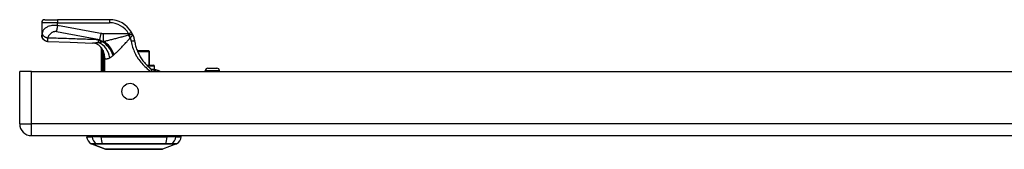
# Model space of a CAD drawing. Header units: inches. Extents: x 4.1 to 98, y 5.9 to 52.5.
# Tile 1 of 79: x 4.1 to 16.3, y 5.9 to 7.5. Entities that reach past the tile are written whole.
import ezdxf

# ---------------------------------------------------------------- set-up
doc = ezdxf.new("R2010")
doc.units = ezdxf.units.IN
doc.header["$MEASUREMENT"] = 0
doc.layers.add('Visible Edges(ANSI)', color=7, linetype='Continuous', lineweight=25)
doc.layers.add('Visible Tangent Edges(ANSI)', color=7, linetype='Continuous', lineweight=25)

msp = doc.modelspace()

# ---------------------------------------------------------------- linework, layer by layer
at = {"layer": 'Visible Edges(ANSI)'}
for p, q in [((4.336, 7.426), (4.336, 7.274)), ((4.375, 7.466), (4.533, 7.466)), ((5.182, 7.466), (4.533, 7.466)), ((4.336, 7.274), (4.336, 7.273)), ((5.079, 7.109), (5.079, 6.821)), ((5.096, 7.087), (5.096, 7.086)), ((5.669, 7.076), (5.529, 7.076)), ((5.669, 7.076), (5.671, 7.076)), ((5.679, 6.899), (5.679, 7.068)), ((5.645, 6.899), (5.73, 6.899)), ((5.742, 6.851), (5.742, 6.887)), ((4.062, 6.167), (4.062, 6.821)), ((4.208, 6.821), (4.062, 6.821)), ((4.208, 6.821), (23.834, 6.821)), ((5.756, 6.84), (5.725, 6.84)), ((5.759, 6.84), (5.756, 6.84)), ((6.374, 6.821), (6.374, 6.83)), ((6.406, 6.861), (6.52, 6.861)), ((6.551, 6.821), (6.551, 6.83)), ((4.208, 6.021), (23.834, 6.021)), ((4.895, 6.005), (4.963, 6.005)), ((5.129, 5.851), (4.955, 5.918)), ((5.074, 6.005), (4.963, 6.005)), ((5.074, 6.005), (5.897, 6.005)), ((6.017, 5.918), (5.843, 5.851)), ((6.008, 6.005), (5.897, 6.005)), ((6.008, 6.005), (6.076, 6.005))]:
    msp.add_line(p, q, dxfattribs=at)
at = {"layer": 'Visible Edges(ANSI)', "flags": 128}
for points in [[(4.413, 7.194), (4.398, 7.196), (4.384, 7.201), (4.37, 7.208), (4.359, 7.218), (4.349, 7.23), (4.342, 7.243), (4.338, 7.258), (4.336, 7.273)], [(5.468, 7.282), (5.468, 7.284), (5.467, 7.285), (5.467, 7.286), (5.466, 7.287), (5.465, 7.288), (5.465, 7.29), (5.464, 7.291), (5.464, 7.292), (5.463, 7.293), (5.462, 7.294), (5.462, 7.296), (5.461, 7.297), (5.461, 7.298), (5.46, 7.299), (5.459, 7.3), (5.459, 7.302), (5.458, 7.303), (5.457, 7.304), (5.457, 7.305), (5.456, 7.306), (5.455, 7.308), (5.455, 7.309), (5.454, 7.31), (5.453, 7.311)], [(5.468, 7.282), (5.47, 7.279), (5.471, 7.276), (5.473, 7.273), (5.474, 7.269), (5.475, 7.266), (5.476, 7.263), (5.478, 7.259), (5.479, 7.256), (5.48, 7.253), (5.481, 7.249), (5.482, 7.246), (5.483, 7.243), (5.484, 7.239), (5.485, 7.236), (5.486, 7.232), (5.487, 7.229), (5.488, 7.225), (5.489, 7.222), (5.49, 7.219), (5.49, 7.215), (5.491, 7.212), (5.492, 7.208), (5.492, 7.205), (5.493, 7.201)], [(4.413, 7.194), (4.691, 7.185), (4.969, 7.175)], [(5.074, 7.123), (5.062, 7.135), (5.048, 7.147), (5.033, 7.156), (5.017, 7.164), (5.003, 7.169), (4.99, 7.173), (4.979, 7.174), (4.969, 7.175)], [(5.493, 7.201), (5.496, 7.186), (5.499, 7.172), (5.502, 7.157), (5.506, 7.142), (5.51, 7.128), (5.514, 7.113), (5.519, 7.099), (5.525, 7.085), (5.53, 7.071), (5.537, 7.057), (5.543, 7.044), (5.55, 7.03), (5.557, 7.017), (5.564, 7.004), (5.572, 6.991), (5.58, 6.979), (5.589, 6.966), (5.598, 6.954), (5.607, 6.942), (5.616, 6.931), (5.626, 6.919), (5.636, 6.908), (5.646, 6.898), (5.656, 6.888)], [(5.079, 7.109), (5.079, 7.109), (5.079, 7.109), (5.079, 7.109), (5.079, 7.109), (5.079, 7.108), (5.08, 7.108), (5.08, 7.107), (5.081, 7.107), (5.081, 7.106), (5.082, 7.105), (5.082, 7.104), (5.083, 7.103), (5.084, 7.102), (5.085, 7.101), (5.086, 7.1), (5.087, 7.099), (5.088, 7.098), (5.089, 7.096), (5.09, 7.095), (5.091, 7.093), (5.092, 7.092), (5.093, 7.09), (5.095, 7.088), (5.096, 7.087)], [(5.096, 7.086), (5.097, 7.086), (5.097, 7.085), (5.097, 7.085), (5.097, 7.085), (5.097, 7.085), (5.098, 7.084), (5.098, 7.084), (5.098, 7.084), (5.098, 7.083), (5.098, 7.083), (5.099, 7.083), (5.099, 7.082), (5.099, 7.082), (5.099, 7.082), (5.099, 7.081), (5.1, 7.081), (5.1, 7.08), (5.1, 7.08), (5.1, 7.08), (5.1, 7.079), (5.101, 7.079), (5.101, 7.079), (5.101, 7.078), (5.101, 7.078)], [(5.701, 6.848), (5.699, 6.85), (5.697, 6.851), (5.695, 6.853), (5.693, 6.854), (5.692, 6.856), (5.69, 6.857), (5.688, 6.859), (5.686, 6.861), (5.684, 6.862), (5.682, 6.864), (5.68, 6.865), (5.678, 6.867), (5.677, 6.869), (5.675, 6.87), (5.673, 6.872), (5.671, 6.874), (5.669, 6.875), (5.667, 6.877), (5.665, 6.879), (5.663, 6.881), (5.662, 6.882), (5.66, 6.884), (5.658, 6.886), (5.656, 6.888)], [(5.725, 6.84), (5.725, 6.84), (5.724, 6.84), (5.723, 6.84), (5.722, 6.84), (5.722, 6.84), (5.721, 6.84), (5.72, 6.84), (5.719, 6.84), (5.718, 6.841), (5.717, 6.841), (5.716, 6.841), (5.714, 6.841), (5.713, 6.842), (5.712, 6.842), (5.711, 6.843), (5.71, 6.843), (5.709, 6.844), (5.708, 6.844), (5.707, 6.845), (5.705, 6.845), (5.704, 6.846), (5.703, 6.847), (5.702, 6.847), (5.701, 6.848)], [(5.756, 6.84), (5.767, 6.839), (5.776, 6.838), (5.785, 6.835), (5.792, 6.833), (5.799, 6.83), (5.804, 6.828), (5.809, 6.825), (5.816, 6.821)], [(5.131, 5.85), (5.131, 5.85), (5.132, 5.85), (5.134, 5.85), (5.137, 5.85), (5.141, 5.85), (5.146, 5.85), (5.151, 5.85), (5.158, 5.85), (5.165, 5.85), (5.172, 5.85), (5.181, 5.85), (5.19, 5.85), (5.2, 5.85), (5.211, 5.85), (5.223, 5.85), (5.235, 5.85), (5.247, 5.85), (5.26, 5.85), (5.274, 5.85), (5.288, 5.85), (5.303, 5.85), (5.318, 5.85), (5.334, 5.85), (5.35, 5.85), (5.366, 5.85), (5.383, 5.85), (5.4, 5.85), (5.417, 5.85), (5.434, 5.85), (5.451, 5.85), (5.469, 5.85), (5.486, 5.85), (5.504, 5.85), (5.521, 5.85), (5.538, 5.85), (5.555, 5.85), (5.572, 5.85), (5.589, 5.85), (5.606, 5.85), (5.622, 5.85), (5.638, 5.85), (5.654, 5.85), (5.669, 5.85), (5.684, 5.85), (5.698, 5.85), (5.711, 5.85), (5.725, 5.85), (5.737, 5.85), (5.749, 5.85), (5.76, 5.85), (5.771, 5.85), (5.781, 5.85), (5.79, 5.85), (5.799, 5.85), (5.807, 5.85), (5.814, 5.85), (5.82, 5.85), (5.826, 5.85), (5.83, 5.85), (5.834, 5.85), (5.837, 5.85), (5.839, 5.85), (5.84, 5.85), (5.841, 5.85)]]:
    msp.add_lwpolyline(points, dxfattribs=at)
at = {"layer": 'Visible Edges(ANSI)'}
msp.add_circle((5.437, 6.571), 0.102, dxfattribs=at)
for centre, radius, start, end in [((4.375, 7.426), 0.0394, 90, 180), ((5.182, 7.151), 0.315, 30.5805, 90), ((4.905, 7.016), 0.197, 28.1462, 37.2505), ((5.671, 7.068), 0.00787, 0, 90), ((5.73, 6.887), 0.0118, 0, 90), ((5.73, 6.851), 0.0118, 283.2615, 0), ((6.406, 6.83), 0.0315, 90, 180), ((6.52, 6.83), 0.0315, 0, 90), ((4.208, 6.167), 0.146, 180, 270), ((4.954, 5.997), 0.0394, 143.1301, 168.463), ((6.017, 5.997), 0.0394, 11.537, 36.8699), ((5.012, 6.022), 0.118, 187.9413, 240.2709), ((4.958, 5.928), 0.00984, 240.2709, 248.7495), ((6.013, 5.928), 0.00984, 291.2505, 299.7291), ((5.959, 6.022), 0.118, 299.7291, 352.0587), ((5.131, 5.855), 0.00492, 248.7495, 269.7912), ((5.841, 5.855), 0.00492, 270.2088, 291.2505)]:
    msp.add_arc(centre, radius, start, end, dxfattribs=at)
at = {"layer": 'Visible Tangent Edges(ANSI)'}
for p, q in [((4.533, 7.426), (4.336, 7.426)), ((4.533, 7.466), (4.533, 7.426)), ((4.533, 7.394), (4.533, 7.426)), ((4.533, 7.426), (5.182, 7.426)), ((5.182, 7.466), (5.182, 7.426)), ((5.071, 7.294), (5.057, 7.219)), ((5.419, 7.291), (5.1, 7.291)), ((5.1, 7.291), (5.1, 7.193)), ((5.419, 7.291), (5.453, 7.311)), ((5.091, 7.191), (5.091, 7.188)), ((5.103, 7.191), (5.091, 7.191)), ((5.1, 7.193), (5.109, 7.193)), ((5.092, 7.008), (5.111, 7.008)), ((5.092, 7.008), (5.092, 6.821)), ((5.108, 7.061), (5.103, 7.059)), ((5.111, 6.821), (5.111, 7.008)), ((5.532, 7.068), (5.672, 7.068)), ((5.679, 7.068), (5.672, 7.068)), ((5.672, 7.068), (5.672, 6.899)), ((5.121, 6.986), (5.112, 6.986)), ((5.112, 6.986), (5.112, 6.821)), ((5.121, 6.821), (5.121, 6.986)), ((5.742, 6.887), (5.657, 6.887)), ((4.208, 6.167), (4.208, 6.821)), ((5.697, 6.851), (5.742, 6.851)), ((6.551, 6.83), (6.374, 6.83)), ((4.062, 6.167), (4.208, 6.167)), ((23.834, 6.167), (4.208, 6.167)), ((4.208, 6.021), (4.208, 6.167)), ((4.955, 5.918), (5.129, 5.851)), ((5.02, 5.918), (5.02, 5.918)), ((5.093, 5.918), (5.094, 5.918)), ((5.878, 5.918), (5.878, 5.918)), ((5.951, 5.918), (5.951, 5.918))]:
    msp.add_line(p, q, dxfattribs=at)
at = {"layer": 'Visible Tangent Edges(ANSI)', "flags": 128}
for points in [[(4.533, 7.394), (4.515, 7.395), (4.497, 7.395), (4.48, 7.394), (4.464, 7.392), (4.449, 7.39), (4.435, 7.386), (4.423, 7.383), (4.412, 7.379), (4.402, 7.374), (4.394, 7.37), (4.386, 7.365), (4.379, 7.36), (4.373, 7.355), (4.368, 7.349), (4.363, 7.344), (4.359, 7.338), (4.355, 7.332), (4.352, 7.326), (4.349, 7.32), (4.347, 7.314), (4.345, 7.308), (4.343, 7.302), (4.341, 7.296), (4.34, 7.29)], [(4.533, 7.394), (4.532, 7.391), (4.532, 7.387), (4.531, 7.384), (4.531, 7.381), (4.53, 7.377), (4.529, 7.374), (4.529, 7.371), (4.528, 7.367), (4.528, 7.364), (4.527, 7.361), (4.526, 7.357), (4.526, 7.354), (4.525, 7.351), (4.525, 7.348), (4.524, 7.345), (4.523, 7.342), (4.523, 7.339), (4.522, 7.336), (4.522, 7.333), (4.521, 7.33), (4.521, 7.327), (4.52, 7.325), (4.52, 7.322), (4.519, 7.319)], [(5.071, 7.294), (5.048, 7.298), (5.026, 7.302), (5.003, 7.306), (4.981, 7.31), (4.958, 7.314), (4.936, 7.319), (4.914, 7.323), (4.891, 7.327), (4.869, 7.331), (4.846, 7.335), (4.824, 7.34), (4.802, 7.344), (4.779, 7.348), (4.757, 7.352), (4.735, 7.356), (4.712, 7.36), (4.69, 7.365), (4.667, 7.369), (4.645, 7.373), (4.623, 7.377), (4.6, 7.381), (4.578, 7.386), (4.555, 7.39), (4.533, 7.394)], [(4.34, 7.29), (4.339, 7.289), (4.339, 7.288), (4.339, 7.287), (4.339, 7.286), (4.339, 7.286), (4.338, 7.285), (4.338, 7.284), (4.338, 7.283), (4.338, 7.283), (4.338, 7.282), (4.337, 7.281), (4.337, 7.281), (4.337, 7.28), (4.337, 7.279), (4.337, 7.279), (4.337, 7.278), (4.337, 7.277), (4.336, 7.277), (4.336, 7.276), (4.336, 7.276), (4.336, 7.275), (4.336, 7.275), (4.336, 7.275), (4.336, 7.274)], [(4.336, 7.274), (4.336, 7.27), (4.337, 7.265), (4.337, 7.261), (4.338, 7.256), (4.34, 7.251), (4.341, 7.247), (4.343, 7.242), (4.346, 7.237), (4.348, 7.233), (4.351, 7.229), (4.355, 7.224), (4.358, 7.221), (4.362, 7.217), (4.366, 7.213), (4.37, 7.21), (4.375, 7.207), (4.379, 7.205), (4.384, 7.203), (4.388, 7.201), (4.393, 7.199), (4.398, 7.198), (4.403, 7.197), (4.407, 7.196), (4.412, 7.196)], [(4.34, 7.29), (4.34, 7.287), (4.341, 7.285), (4.342, 7.283), (4.344, 7.28), (4.346, 7.277), (4.348, 7.275), (4.35, 7.272), (4.352, 7.27), (4.355, 7.267), (4.358, 7.264), (4.361, 7.262), (4.364, 7.259), (4.368, 7.257), (4.371, 7.255), (4.375, 7.252), (4.379, 7.25), (4.383, 7.248), (4.387, 7.246), (4.391, 7.244), (4.395, 7.243), (4.399, 7.241), (4.403, 7.24), (4.408, 7.238), (4.412, 7.237)], [(4.412, 7.237), (4.414, 7.242), (4.416, 7.248), (4.418, 7.253), (4.421, 7.258), (4.424, 7.263), (4.426, 7.268), (4.43, 7.272), (4.433, 7.277), (4.436, 7.282), (4.44, 7.286), (4.444, 7.29), (4.448, 7.294), (4.452, 7.298), (4.457, 7.302), (4.462, 7.306), (4.467, 7.309), (4.472, 7.312), (4.478, 7.315), (4.484, 7.317), (4.491, 7.319), (4.498, 7.32), (4.505, 7.321), (4.512, 7.321), (4.519, 7.319)], [(4.519, 7.319), (4.541, 7.315), (4.564, 7.311), (4.586, 7.307), (4.609, 7.303), (4.631, 7.298), (4.653, 7.294), (4.676, 7.29), (4.698, 7.286), (4.721, 7.282), (4.743, 7.278), (4.765, 7.273), (4.788, 7.269), (4.81, 7.265), (4.833, 7.261), (4.855, 7.257), (4.877, 7.252), (4.9, 7.248), (4.922, 7.244), (4.945, 7.24), (4.967, 7.236), (4.989, 7.232), (5.012, 7.227), (5.034, 7.223), (5.057, 7.219)], [(5.1, 7.291), (5.098, 7.291), (5.097, 7.291), (5.096, 7.291), (5.095, 7.291), (5.094, 7.291), (5.092, 7.291), (5.091, 7.291), (5.09, 7.291), (5.089, 7.291), (5.087, 7.291), (5.086, 7.292), (5.085, 7.292), (5.084, 7.292), (5.083, 7.292), (5.081, 7.292), (5.08, 7.292), (5.079, 7.292), (5.078, 7.292), (5.077, 7.293), (5.075, 7.293), (5.074, 7.293), (5.073, 7.293), (5.072, 7.293), (5.071, 7.294)], [(5.414, 7.271), (5.401, 7.268), (5.388, 7.264), (5.374, 7.26), (5.361, 7.257), (5.348, 7.253), (5.335, 7.25), (5.321, 7.246), (5.308, 7.243), (5.295, 7.239), (5.282, 7.236), (5.269, 7.232), (5.256, 7.229), (5.243, 7.226), (5.231, 7.222), (5.218, 7.219), (5.205, 7.216), (5.193, 7.213), (5.181, 7.21), (5.168, 7.207), (5.156, 7.204), (5.144, 7.201), (5.132, 7.198), (5.12, 7.196), (5.109, 7.193)], [(5.426, 7.274), (5.425, 7.274), (5.425, 7.274), (5.424, 7.274), (5.424, 7.274), (5.423, 7.273), (5.423, 7.273), (5.422, 7.273), (5.422, 7.273), (5.421, 7.273), (5.421, 7.273), (5.42, 7.273), (5.42, 7.273), (5.419, 7.273), (5.419, 7.273), (5.418, 7.272), (5.418, 7.272), (5.417, 7.272), (5.417, 7.272), (5.416, 7.272), (5.416, 7.272), (5.416, 7.272), (5.415, 7.272), (5.415, 7.271), (5.414, 7.271)], [(5.419, 7.291), (5.42, 7.29), (5.42, 7.29), (5.42, 7.289), (5.42, 7.288), (5.421, 7.288), (5.421, 7.287), (5.421, 7.286), (5.421, 7.285), (5.422, 7.285), (5.422, 7.284), (5.422, 7.283), (5.423, 7.283), (5.423, 7.282), (5.423, 7.281), (5.423, 7.28), (5.424, 7.28), (5.424, 7.279), (5.424, 7.278), (5.424, 7.277), (5.425, 7.277), (5.425, 7.276), (5.425, 7.275), (5.425, 7.275), (5.426, 7.274)], [(5.468, 7.282), (5.468, 7.283), (5.467, 7.284), (5.466, 7.284), (5.466, 7.284), (5.465, 7.285), (5.464, 7.285), (5.462, 7.284), (5.461, 7.284), (5.46, 7.284), (5.458, 7.284), (5.456, 7.283), (5.454, 7.283), (5.452, 7.282), (5.45, 7.282), (5.448, 7.281), (5.446, 7.28), (5.443, 7.279), (5.441, 7.279), (5.439, 7.278), (5.436, 7.277), (5.433, 7.276), (5.431, 7.276), (5.428, 7.275), (5.426, 7.274)], [(5.438, 7.239), (5.438, 7.239), (5.439, 7.239), (5.439, 7.239), (5.439, 7.239), (5.439, 7.239), (5.439, 7.24), (5.439, 7.24), (5.439, 7.24), (5.439, 7.24), (5.439, 7.24), (5.439, 7.24), (5.439, 7.24), (5.439, 7.24), (5.439, 7.241), (5.439, 7.241), (5.439, 7.241), (5.439, 7.241), (5.439, 7.241), (5.439, 7.241), (5.439, 7.241), (5.44, 7.241), (5.44, 7.241), (5.44, 7.241), (5.44, 7.241)], [(5.44, 7.241), (5.442, 7.243), (5.444, 7.245), (5.446, 7.247), (5.448, 7.249), (5.45, 7.251), (5.452, 7.253), (5.454, 7.255), (5.456, 7.256), (5.458, 7.258), (5.46, 7.26), (5.461, 7.262), (5.463, 7.264), (5.464, 7.265), (5.465, 7.267), (5.467, 7.269), (5.467, 7.27), (5.468, 7.272), (5.469, 7.273), (5.469, 7.275), (5.469, 7.276), (5.469, 7.278), (5.469, 7.279), (5.469, 7.281), (5.468, 7.282)], [(4.412, 7.196), (4.412, 7.196), (4.412, 7.197), (4.412, 7.198), (4.411, 7.199), (4.411, 7.2), (4.411, 7.201), (4.411, 7.203), (4.411, 7.204), (4.411, 7.206), (4.411, 7.207), (4.411, 7.209), (4.411, 7.211), (4.411, 7.213), (4.411, 7.215), (4.411, 7.217), (4.411, 7.219), (4.411, 7.221), (4.411, 7.223), (4.411, 7.225), (4.411, 7.227), (4.411, 7.23), (4.411, 7.232), (4.412, 7.235), (4.412, 7.237)], [(5.039, 7.215), (5.013, 7.216), (4.987, 7.217), (4.96, 7.218), (4.934, 7.219), (4.908, 7.22), (4.882, 7.221), (4.856, 7.222), (4.83, 7.223), (4.804, 7.224), (4.777, 7.225), (4.751, 7.226), (4.725, 7.227), (4.699, 7.228), (4.673, 7.229), (4.647, 7.23), (4.621, 7.231), (4.595, 7.232), (4.568, 7.232), (4.542, 7.233), (4.516, 7.234), (4.49, 7.235), (4.464, 7.236), (4.438, 7.236), (4.412, 7.237)], [(4.413, 7.194), (4.413, 7.194), (4.413, 7.194), (4.413, 7.194), (4.413, 7.194), (4.413, 7.194), (4.413, 7.194), (4.413, 7.194), (4.413, 7.194), (4.413, 7.194), (4.413, 7.194), (4.413, 7.194), (4.413, 7.194), (4.413, 7.194), (4.413, 7.194), (4.412, 7.195), (4.412, 7.195), (4.412, 7.195), (4.412, 7.195), (4.412, 7.195), (4.412, 7.195), (4.412, 7.195), (4.412, 7.195), (4.412, 7.196), (4.412, 7.196)], [(5.044, 7.178), (5.04, 7.178), (5.037, 7.177), (5.034, 7.177), (5.03, 7.177), (5.027, 7.177), (5.023, 7.176), (5.02, 7.176), (5.017, 7.176), (5.014, 7.176), (5.01, 7.176), (5.007, 7.175), (5.004, 7.175), (5.001, 7.175), (4.998, 7.175), (4.995, 7.175), (4.992, 7.175), (4.989, 7.175), (4.986, 7.175), (4.983, 7.175), (4.98, 7.175), (4.978, 7.175), (4.975, 7.175), (4.972, 7.175), (4.969, 7.175)], [(5.091, 7.191), (5.089, 7.192), (5.087, 7.192), (5.084, 7.193), (5.082, 7.194), (5.08, 7.195), (5.078, 7.196), (5.075, 7.197), (5.073, 7.198), (5.071, 7.199), (5.069, 7.2), (5.066, 7.201), (5.064, 7.202), (5.062, 7.203), (5.06, 7.205), (5.058, 7.206), (5.056, 7.207), (5.053, 7.208), (5.051, 7.209), (5.049, 7.21), (5.047, 7.211), (5.045, 7.212), (5.043, 7.213), (5.041, 7.214), (5.039, 7.215)], [(5.091, 7.188), (5.09, 7.188), (5.088, 7.187), (5.086, 7.186), (5.084, 7.186), (5.082, 7.185), (5.08, 7.185), (5.078, 7.184), (5.076, 7.184), (5.074, 7.183), (5.073, 7.183), (5.071, 7.183), (5.069, 7.182), (5.067, 7.182), (5.065, 7.181), (5.063, 7.181), (5.061, 7.181), (5.058, 7.18), (5.056, 7.18), (5.054, 7.18), (5.052, 7.179), (5.05, 7.179), (5.048, 7.179), (5.046, 7.178), (5.044, 7.178)], [(5.057, 7.219), (5.058, 7.217), (5.06, 7.216), (5.062, 7.215), (5.064, 7.213), (5.066, 7.212), (5.067, 7.211), (5.069, 7.209), (5.071, 7.208), (5.073, 7.207), (5.075, 7.206), (5.076, 7.205), (5.078, 7.204), (5.08, 7.203), (5.082, 7.202), (5.083, 7.201), (5.085, 7.2), (5.087, 7.199), (5.089, 7.198), (5.091, 7.197), (5.092, 7.196), (5.094, 7.195), (5.096, 7.195), (5.098, 7.194), (5.1, 7.193)], [(5.103, 7.191), (5.102, 7.19), (5.102, 7.19), (5.101, 7.19), (5.101, 7.19), (5.1, 7.19), (5.1, 7.19), (5.099, 7.19), (5.099, 7.19), (5.099, 7.19), (5.098, 7.19), (5.098, 7.189), (5.097, 7.189), (5.097, 7.189), (5.096, 7.189), (5.096, 7.189), (5.095, 7.189), (5.095, 7.189), (5.094, 7.189), (5.094, 7.189), (5.093, 7.189), (5.093, 7.188), (5.092, 7.188), (5.092, 7.188), (5.091, 7.188)], [(5.109, 7.193), (5.108, 7.193), (5.108, 7.193), (5.108, 7.193), (5.108, 7.193), (5.107, 7.193), (5.107, 7.192), (5.107, 7.192), (5.107, 7.192), (5.107, 7.192), (5.106, 7.192), (5.106, 7.192), (5.106, 7.192), (5.106, 7.192), (5.105, 7.192), (5.105, 7.192), (5.105, 7.191), (5.105, 7.191), (5.104, 7.191), (5.104, 7.191), (5.104, 7.191), (5.104, 7.191), (5.103, 7.191), (5.103, 7.191), (5.103, 7.191)], [(5.237, 7.03), (5.244, 7.037), (5.252, 7.044), (5.26, 7.051), (5.268, 7.058), (5.276, 7.066), (5.284, 7.074), (5.292, 7.082), (5.3, 7.091), (5.309, 7.099), (5.317, 7.108), (5.326, 7.116), (5.334, 7.125), (5.343, 7.134), (5.351, 7.143), (5.36, 7.152), (5.368, 7.162), (5.377, 7.171), (5.386, 7.181), (5.395, 7.19), (5.403, 7.2), (5.412, 7.209), (5.421, 7.219), (5.43, 7.229), (5.438, 7.239)], [(5.438, 7.239), (5.439, 7.237), (5.44, 7.235), (5.44, 7.233), (5.441, 7.231), (5.442, 7.23), (5.442, 7.228), (5.443, 7.226), (5.443, 7.224), (5.444, 7.222), (5.444, 7.221), (5.445, 7.219), (5.445, 7.217), (5.446, 7.215), (5.446, 7.213), (5.447, 7.211), (5.447, 7.21), (5.448, 7.208), (5.448, 7.206), (5.449, 7.204), (5.449, 7.202), (5.449, 7.2), (5.45, 7.199), (5.45, 7.197), (5.45, 7.195)], [(5.493, 7.201), (5.493, 7.201), (5.493, 7.201), (5.492, 7.201), (5.492, 7.201), (5.491, 7.201), (5.49, 7.201), (5.489, 7.201), (5.487, 7.201), (5.486, 7.2), (5.484, 7.2), (5.482, 7.2), (5.48, 7.2), (5.478, 7.199), (5.476, 7.199), (5.473, 7.199), (5.471, 7.198), (5.468, 7.198), (5.466, 7.197), (5.463, 7.197), (5.46, 7.197), (5.458, 7.196), (5.455, 7.196), (5.453, 7.195), (5.45, 7.195)], [(5.45, 7.195), (5.454, 7.176), (5.458, 7.158), (5.463, 7.14), (5.469, 7.122), (5.475, 7.104), (5.482, 7.086), (5.489, 7.069), (5.497, 7.051), (5.506, 7.034), (5.515, 7.017), (5.525, 7.001), (5.535, 6.984), (5.546, 6.968), (5.558, 6.953), (5.57, 6.938), (5.582, 6.923), (5.595, 6.908), (5.608, 6.894), (5.622, 6.881), (5.636, 6.868), (5.65, 6.855), (5.664, 6.843), (5.679, 6.832), (5.693, 6.821)], [(5.093, 7.062), (5.093, 7.06), (5.092, 7.058), (5.092, 7.056), (5.092, 7.054), (5.092, 7.051), (5.092, 7.049), (5.092, 7.047), (5.092, 7.044), (5.092, 7.042), (5.092, 7.04), (5.092, 7.038), (5.092, 7.035), (5.092, 7.033), (5.092, 7.031), (5.092, 7.029), (5.092, 7.026), (5.092, 7.024), (5.092, 7.022), (5.092, 7.02), (5.092, 7.017), (5.092, 7.015), (5.092, 7.013), (5.092, 7.011), (5.092, 7.008)], [(5.096, 7.086), (5.096, 7.085), (5.096, 7.084), (5.096, 7.084), (5.095, 7.083), (5.095, 7.082), (5.095, 7.081), (5.095, 7.08), (5.095, 7.079), (5.094, 7.078), (5.094, 7.077), (5.094, 7.076), (5.094, 7.075), (5.094, 7.074), (5.094, 7.073), (5.093, 7.072), (5.093, 7.071), (5.093, 7.07), (5.093, 7.069), (5.093, 7.068), (5.093, 7.067), (5.093, 7.066), (5.093, 7.065), (5.093, 7.064), (5.093, 7.062)], [(5.103, 7.059), (5.103, 7.061), (5.102, 7.062), (5.102, 7.063), (5.102, 7.065), (5.102, 7.066), (5.101, 7.067), (5.101, 7.069), (5.101, 7.07), (5.101, 7.071), (5.1, 7.072), (5.1, 7.073), (5.1, 7.074), (5.1, 7.075), (5.1, 7.076), (5.1, 7.077), (5.1, 7.078), (5.1, 7.079), (5.1, 7.079), (5.1, 7.079), (5.1, 7.079), (5.1, 7.079), (5.1, 7.079), (5.101, 7.078), (5.101, 7.078)], [(5.108, 7.061), (5.108, 7.062), (5.107, 7.062), (5.107, 7.063), (5.107, 7.064), (5.107, 7.065), (5.106, 7.065), (5.106, 7.066), (5.106, 7.067), (5.106, 7.067), (5.105, 7.068), (5.105, 7.069), (5.105, 7.069), (5.104, 7.07), (5.104, 7.071), (5.104, 7.072), (5.104, 7.072), (5.103, 7.073), (5.103, 7.074), (5.103, 7.074), (5.102, 7.075), (5.102, 7.076), (5.102, 7.076), (5.101, 7.077), (5.101, 7.078)], [(5.111, 7.008), (5.111, 7.011), (5.11, 7.013), (5.11, 7.015), (5.11, 7.017), (5.11, 7.019), (5.109, 7.022), (5.109, 7.024), (5.109, 7.026), (5.109, 7.028), (5.108, 7.03), (5.108, 7.033), (5.108, 7.035), (5.107, 7.037), (5.107, 7.039), (5.107, 7.041), (5.106, 7.043), (5.106, 7.045), (5.105, 7.047), (5.105, 7.049), (5.105, 7.051), (5.104, 7.053), (5.104, 7.055), (5.103, 7.057), (5.103, 7.059)], [(5.121, 6.986), (5.121, 6.989), (5.121, 6.992), (5.121, 6.996), (5.121, 6.999), (5.121, 7.002), (5.121, 7.005), (5.12, 7.008), (5.12, 7.012), (5.119, 7.015), (5.119, 7.018), (5.118, 7.021), (5.118, 7.024), (5.117, 7.027), (5.117, 7.03), (5.116, 7.034), (5.115, 7.037), (5.115, 7.04), (5.114, 7.043), (5.113, 7.046), (5.112, 7.049), (5.111, 7.052), (5.11, 7.055), (5.109, 7.058), (5.108, 7.061)], [(5.111, 7.008), (5.111, 7.007), (5.111, 7.006), (5.111, 7.006), (5.111, 7.005), (5.111, 7.004), (5.111, 7.003), (5.111, 7.002), (5.111, 7.001), (5.112, 7), (5.112, 6.999), (5.112, 6.998), (5.112, 6.997), (5.112, 6.996), (5.112, 6.995), (5.112, 6.994), (5.112, 6.993), (5.112, 6.992), (5.112, 6.992), (5.112, 6.991), (5.112, 6.99), (5.112, 6.989), (5.112, 6.988), (5.112, 6.987), (5.112, 6.986)], [(5.184, 6.992), (5.185, 6.993), (5.187, 6.993), (5.189, 6.994), (5.19, 6.995), (5.192, 6.996), (5.194, 6.997), (5.195, 6.998), (5.197, 6.999), (5.199, 7), (5.2, 7.001), (5.202, 7.003), (5.204, 7.004), (5.206, 7.005), (5.207, 7.006), (5.209, 7.007), (5.211, 7.009), (5.213, 7.01), (5.214, 7.011), (5.216, 7.013), (5.218, 7.014), (5.22, 7.015), (5.221, 7.017), (5.223, 7.018), (5.225, 7.02)], [(5.225, 7.02), (5.225, 7.02), (5.226, 7.02), (5.226, 7.021), (5.226, 7.021), (5.227, 7.021), (5.227, 7.022), (5.227, 7.022), (5.228, 7.022), (5.228, 7.022), (5.228, 7.023), (5.229, 7.023), (5.229, 7.023), (5.229, 7.023), (5.229, 7.024), (5.23, 7.024), (5.23, 7.024), (5.23, 7.025), (5.231, 7.025), (5.231, 7.025), (5.231, 7.025), (5.232, 7.026), (5.232, 7.026), (5.232, 7.026), (5.233, 7.026)], [(5.233, 7.026), (5.233, 7.027), (5.233, 7.027), (5.233, 7.027), (5.233, 7.027), (5.233, 7.027), (5.234, 7.027), (5.234, 7.027), (5.234, 7.028), (5.234, 7.028), (5.234, 7.028), (5.234, 7.028), (5.235, 7.028), (5.235, 7.028), (5.235, 7.028), (5.235, 7.029), (5.235, 7.029), (5.235, 7.029), (5.236, 7.029), (5.236, 7.029), (5.236, 7.029), (5.236, 7.029), (5.236, 7.03), (5.236, 7.03), (5.237, 7.03)], [(5.121, 6.986), (5.123, 6.984), (5.125, 6.983), (5.127, 6.982), (5.129, 6.981), (5.131, 6.98), (5.133, 6.979), (5.135, 6.979), (5.138, 6.978), (5.14, 6.978), (5.143, 6.978), (5.145, 6.978), (5.148, 6.979), (5.15, 6.979), (5.153, 6.98), (5.156, 6.98), (5.159, 6.981), (5.162, 6.982), (5.165, 6.983), (5.168, 6.984), (5.171, 6.986), (5.174, 6.987), (5.177, 6.988), (5.18, 6.99), (5.184, 6.992)], [(5.701, 6.848), (5.702, 6.848), (5.702, 6.847), (5.703, 6.846), (5.703, 6.846), (5.704, 6.845), (5.704, 6.844), (5.704, 6.843), (5.705, 6.842), (5.705, 6.841), (5.705, 6.84), (5.705, 6.839), (5.705, 6.838), (5.705, 6.837), (5.705, 6.835), (5.705, 6.834), (5.704, 6.833), (5.704, 6.831), (5.704, 6.83), (5.703, 6.828), (5.703, 6.827), (5.702, 6.825), (5.702, 6.824), (5.701, 6.822), (5.7, 6.821)], [(5.725, 6.84), (5.727, 6.84), (5.728, 6.84), (5.73, 6.84), (5.731, 6.839), (5.732, 6.839), (5.734, 6.839), (5.735, 6.838), (5.737, 6.838), (5.738, 6.837), (5.74, 6.837), (5.741, 6.836), (5.742, 6.835), (5.744, 6.834), (5.745, 6.833), (5.746, 6.833), (5.747, 6.831), (5.748, 6.83), (5.749, 6.829), (5.751, 6.828), (5.752, 6.827), (5.752, 6.825), (5.753, 6.824), (5.754, 6.822), (5.755, 6.821)], [(5.018, 5.919), (5.013, 5.919), (5.008, 5.919), (5.003, 5.919), (4.999, 5.919), (4.994, 5.919), (4.99, 5.919), (4.986, 5.919), (4.982, 5.919), (4.979, 5.919), (4.976, 5.919), (4.973, 5.919), (4.97, 5.919), (4.967, 5.919), (4.965, 5.919), (4.963, 5.919), (4.961, 5.919), (4.959, 5.919), (4.958, 5.919), (4.956, 5.919), (4.955, 5.919), (4.955, 5.919), (4.954, 5.919), (4.954, 5.919), (4.954, 5.919)], [(4.955, 5.918), (4.955, 5.918), (4.955, 5.918), (4.956, 5.918), (4.957, 5.918), (4.958, 5.918), (4.959, 5.918), (4.96, 5.918), (4.962, 5.918), (4.964, 5.918), (4.966, 5.918), (4.969, 5.918), (4.971, 5.918), (4.974, 5.918), (4.977, 5.918), (4.981, 5.918), (4.984, 5.918), (4.988, 5.918), (4.992, 5.918), (4.996, 5.918), (5, 5.918), (5.005, 5.918), (5.01, 5.918), (5.015, 5.918), (5.02, 5.918)], [(5.093, 5.919), (5.088, 5.919), (5.084, 5.919), (5.08, 5.919), (5.076, 5.919), (5.072, 5.919), (5.068, 5.919), (5.064, 5.919), (5.06, 5.919), (5.057, 5.919), (5.053, 5.919), (5.05, 5.919), (5.047, 5.919), (5.043, 5.919), (5.04, 5.919), (5.038, 5.919), (5.035, 5.919), (5.032, 5.919), (5.03, 5.919), (5.027, 5.919), (5.025, 5.919), (5.023, 5.919), (5.021, 5.919), (5.02, 5.919), (5.018, 5.919)], [(5.02, 5.918), (5.022, 5.918), (5.023, 5.918), (5.025, 5.918), (5.027, 5.918), (5.029, 5.918), (5.032, 5.918), (5.034, 5.918), (5.037, 5.918), (5.039, 5.918), (5.042, 5.918), (5.045, 5.918), (5.048, 5.918), (5.052, 5.918), (5.055, 5.918), (5.058, 5.918), (5.062, 5.918), (5.065, 5.918), (5.069, 5.918), (5.073, 5.918), (5.077, 5.918), (5.081, 5.918), (5.085, 5.918), (5.089, 5.918), (5.093, 5.918)], [(5.879, 5.919), (5.847, 5.919), (5.815, 5.919), (5.783, 5.919), (5.75, 5.919), (5.717, 5.919), (5.685, 5.919), (5.651, 5.919), (5.618, 5.919), (5.585, 5.919), (5.552, 5.919), (5.518, 5.919), (5.485, 5.919), (5.452, 5.919), (5.418, 5.919), (5.385, 5.919), (5.352, 5.919), (5.319, 5.919), (5.286, 5.919), (5.253, 5.919), (5.221, 5.919), (5.188, 5.919), (5.156, 5.919), (5.124, 5.919), (5.093, 5.919)], [(5.094, 5.918), (5.125, 5.918), (5.157, 5.918), (5.189, 5.918), (5.221, 5.918), (5.254, 5.918), (5.287, 5.918), (5.319, 5.918), (5.352, 5.918), (5.385, 5.918), (5.419, 5.918), (5.452, 5.918), (5.485, 5.918), (5.518, 5.918), (5.551, 5.918), (5.585, 5.918), (5.618, 5.918), (5.651, 5.918), (5.684, 5.918), (5.717, 5.918), (5.75, 5.918), (5.782, 5.918), (5.814, 5.918), (5.846, 5.918), (5.878, 5.918)], [(5.878, 5.918), (5.882, 5.918), (5.886, 5.918), (5.89, 5.918), (5.894, 5.918), (5.898, 5.918), (5.902, 5.918), (5.906, 5.918), (5.91, 5.918), (5.913, 5.918), (5.917, 5.918), (5.92, 5.918), (5.923, 5.918), (5.926, 5.918), (5.929, 5.918), (5.932, 5.918), (5.935, 5.918), (5.937, 5.918), (5.94, 5.918), (5.942, 5.918), (5.944, 5.918), (5.946, 5.918), (5.948, 5.918), (5.95, 5.918), (5.951, 5.918)], [(5.953, 5.919), (5.952, 5.919), (5.95, 5.919), (5.948, 5.919), (5.946, 5.919), (5.944, 5.919), (5.942, 5.919), (5.939, 5.919), (5.937, 5.919), (5.934, 5.919), (5.931, 5.919), (5.928, 5.919), (5.925, 5.919), (5.922, 5.919), (5.918, 5.919), (5.915, 5.919), (5.911, 5.919), (5.907, 5.919), (5.903, 5.919), (5.9, 5.919), (5.896, 5.919), (5.891, 5.919), (5.887, 5.919), (5.883, 5.919), (5.879, 5.919)], [(5.951, 5.918), (5.957, 5.918), (5.962, 5.918), (5.966, 5.918), (5.971, 5.918), (5.976, 5.918), (5.98, 5.918), (5.984, 5.918), (5.987, 5.918), (5.991, 5.918), (5.994, 5.918), (5.997, 5.918), (6, 5.918), (6.003, 5.918), (6.005, 5.918), (6.007, 5.918), (6.009, 5.918), (6.011, 5.918), (6.012, 5.918), (6.014, 5.918), (6.015, 5.918), (6.016, 5.918), (6.016, 5.918), (6.016, 5.918), (6.017, 5.918)], [(6.018, 5.919), (6.018, 5.919), (6.017, 5.919), (6.017, 5.919), (6.016, 5.919), (6.015, 5.919), (6.014, 5.919), (6.012, 5.919), (6.011, 5.919), (6.009, 5.919), (6.007, 5.919), (6.004, 5.919), (6.002, 5.919), (5.999, 5.919), (5.996, 5.919), (5.992, 5.919), (5.989, 5.919), (5.985, 5.919), (5.981, 5.919), (5.977, 5.919), (5.973, 5.919), (5.968, 5.919), (5.964, 5.919), (5.958, 5.919), (5.953, 5.919)], [(5.211, 5.85), (5.205, 5.85), (5.198, 5.85), (5.192, 5.85), (5.187, 5.85), (5.181, 5.85), (5.176, 5.85), (5.171, 5.85), (5.166, 5.85), (5.162, 5.85), (5.158, 5.851), (5.154, 5.851), (5.15, 5.851), (5.147, 5.851), (5.144, 5.851), (5.141, 5.851), (5.138, 5.851), (5.136, 5.851), (5.134, 5.851), (5.133, 5.851), (5.131, 5.851), (5.13, 5.851), (5.129, 5.851), (5.129, 5.851), (5.129, 5.851)], [(5.258, 5.85), (5.256, 5.85), (5.254, 5.85), (5.252, 5.85), (5.25, 5.85), (5.248, 5.85), (5.246, 5.85), (5.244, 5.85), (5.242, 5.85), (5.24, 5.85), (5.238, 5.85), (5.236, 5.85), (5.234, 5.85), (5.232, 5.85), (5.23, 5.85), (5.228, 5.85), (5.226, 5.85), (5.224, 5.85), (5.222, 5.85), (5.22, 5.85), (5.218, 5.85), (5.217, 5.85), (5.215, 5.85), (5.213, 5.85), (5.211, 5.85)], [(5.713, 5.85), (5.697, 5.85), (5.68, 5.85), (5.663, 5.85), (5.644, 5.85), (5.626, 5.851), (5.607, 5.851), (5.587, 5.851), (5.567, 5.851), (5.547, 5.851), (5.527, 5.851), (5.506, 5.851), (5.486, 5.851), (5.465, 5.851), (5.445, 5.851), (5.424, 5.851), (5.404, 5.851), (5.384, 5.851), (5.365, 5.851), (5.345, 5.851), (5.327, 5.85), (5.309, 5.85), (5.291, 5.85), (5.274, 5.85), (5.258, 5.85)], [(5.76, 5.85), (5.759, 5.85), (5.757, 5.85), (5.755, 5.85), (5.753, 5.85), (5.751, 5.85), (5.749, 5.85), (5.748, 5.85), (5.746, 5.85), (5.744, 5.85), (5.742, 5.85), (5.74, 5.85), (5.738, 5.85), (5.736, 5.85), (5.734, 5.85), (5.732, 5.85), (5.73, 5.85), (5.728, 5.85), (5.726, 5.85), (5.724, 5.85), (5.722, 5.85), (5.72, 5.85), (5.718, 5.85), (5.715, 5.85), (5.713, 5.85)], [(5.843, 5.851), (5.842, 5.851), (5.842, 5.851), (5.841, 5.851), (5.84, 5.851), (5.839, 5.851), (5.837, 5.851), (5.835, 5.851), (5.833, 5.851), (5.831, 5.851), (5.828, 5.851), (5.825, 5.851), (5.821, 5.851), (5.818, 5.851), (5.814, 5.851), (5.809, 5.85), (5.805, 5.85), (5.8, 5.85), (5.795, 5.85), (5.79, 5.85), (5.785, 5.85), (5.779, 5.85), (5.773, 5.85), (5.767, 5.85), (5.76, 5.85)]]:
    msp.add_lwpolyline(points, dxfattribs=at)
at = {"layer": 'Visible Tangent Edges(ANSI)'}
for centre, radius, start, end in [((5.182, 7.151), 0.276, 30.5805, 90), ((5.131, 5.855), 0.00492, 248.7495, 269.7912)]:
    msp.add_arc(centre, radius, start, end, dxfattribs=at)
for centre, major_axis, ratio, start_param, end_param in [((5.414, 7.239), (-0.116, 0.159), 0.099559, 4.639553, 4.847409), ((5.426, 7.245), (-0.078, 0.181), 0.058123, 4.666855, 4.846581), ((1.561, 7.586), (3.673, -0.28), 0.09119, 5.963131, 5.978489), ((5.053, 7.29), (-0.005, -0.118), 0.119705, 5.400993, 5.962795), ((5.029, 6.992), (-0.063, 0.186), 0.76978, 4.456044, 5.771273), ((4.925, 6.994), (0.149, 0.129), 0.924855, 5.892344, 6.283185), ((1.579, 7.686), (3.672, -0.383), 0.123492, 5.999185, 6.006887), ((5.091, 7.02), (0.096, -0.172), 0.627605, 1.231527, 2.411005), ((5.103, 7.026), (-0.099, 0.17), 0.604176, 4.374903, 5.517504), ((5.109, 7.03), (-0.098, 0.171), 0.594817, 4.382906, 5.514832), ((5.112, 7.062), (-0.0197, 0.0011), 0.203793, 0.278045, 1.130973), ((5.669, 7.068), (0, 0.00787), 0.489583, 4.712389, 6.283185), ((5.074, 6.022), (0, -0.118), 0.946806, 4.850991, 5.760348), ((5.023, 5.928), (0.00009, -0.00984), 0.948405, 5.751701, 5.992347), ((5.112, 6.022), (0, -0.118), 0.321806, 4.850991, 5.760348), ((5.094, 5.928), (-0.00003, -0.00984), 0.317047, 5.761322, 6.001968), ((5.877, 5.928), (0.00003, -0.00984), 0.317047, 0.281217, 0.521863), ((5.86, 6.022), (0, -0.118), 0.321806, 0.522838, 1.432195), ((5.949, 5.928), (-0.00009, -0.00984), 0.948405, 0.290838, 0.531485), ((5.897, 6.022), (0, -0.118), 0.946806, 0.522838, 1.432195)]:
    msp.add_ellipse(centre, major_axis=major_axis, ratio=ratio, start_param=start_param, end_param=end_param, dxfattribs=at)

doc.saveas('drawing.dxf')
